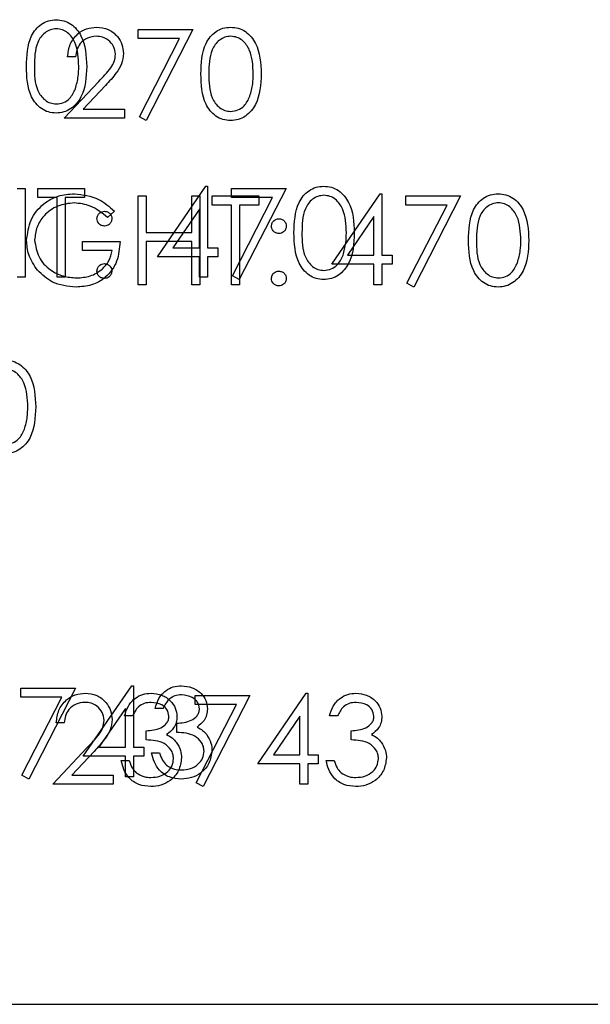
# Model space of a CAD drawing. Header units: inches. Extents: x 1802 to 2468, y -208 to -72.
# Tile 31 of 256: x 1821.142 to 1821.913, y -156.524 to -155.193. Entities that reach past the tile are written whole.
import ezdxf

# ---------------------------------------------------------------- set-up
doc = ezdxf.new("R2010")
doc.units = ezdxf.units.IN
doc.header["$LTSCALE"] = 0.5
doc.header["$MEASUREMENT"] = 0
doc.layers.add('DSS-M-S', color=53, linetype='Continuous')
doc.layers.add('DST-M-S', color=53, linetype='Continuous')

msp = doc.modelspace()

# ---------------------------------------------------------------- linework, layer by layer
at = {"layer": 'DSS-M-S', "linetype": 'Continuous', "lineweight": 25}
for p, q in [((1821.13919, -155.42146), (1821.14996, -155.42146)), ((1821.14996, -155.42146), (1821.14996, -155.54146)), ((1821.16688, -155.42146), (1821.22996, -155.42146)), ((1821.16688, -155.43377), (1821.16688, -155.42146)), ((1821.22996, -155.42146), (1821.22996, -155.43377)), ((1821.32842, -155.51377), (1821.39392, -155.41838)), ((1821.39392, -155.41838), (1821.39611, -155.41838)), ((1821.39611, -155.41838), (1821.39611, -155.50146)), ((1821.42842, -155.42146), (1821.50226, -155.42146)), ((1821.42842, -155.43377), (1821.42842, -155.42146)), ((1821.50226, -155.42146), (1821.43919, -155.54454)), ((1821.19303, -155.43377), (1821.16688, -155.43377)), ((1821.19303, -155.54146), (1821.19303, -155.43377)), ((1821.2038, -155.43377), (1821.2038, -155.54146)), ((1821.22996, -155.43377), (1821.2038, -155.43377)), ((1821.48404, -155.43377), (1821.42842, -155.43377)), ((1821.42988, -155.53942), (1821.48404, -155.43377)), ((1821.38534, -155.44934), (1821.34957, -155.50146)), ((1821.38534, -155.50146), (1821.38534, -155.44934)), ((1821.34957, -155.50146), (1821.38534, -155.50146)), ((1821.39611, -155.50146), (1821.40996, -155.50146)), ((1821.40996, -155.50146), (1821.40996, -155.51377)), ((1821.38534, -155.51377), (1821.32842, -155.51377)), ((1821.38534, -155.54146), (1821.38534, -155.51377)), ((1821.39611, -155.51377), (1821.39611, -155.54146)), ((1821.40996, -155.51377), (1821.39611, -155.51377)), ((1821.14996, -155.54146), (1821.13919, -155.54146)), ((1821.2038, -155.54146), (1821.19303, -155.54146)), ((1821.39611, -155.54146), (1821.38534, -155.54146)), ((1821.43919, -155.54454), (1821.42988, -155.53942)), ((1821.1438, -156.10877), (1821.1438, -156.09646)), ((1821.1438, -156.09646), (1821.21765, -156.09646)), ((1821.21765, -156.09646), (1821.15457, -156.21954)), ((1821.22842, -156.18877), (1821.29392, -156.09338)), ((1821.29392, -156.09338), (1821.29611, -156.09338)), ((1821.29611, -156.09338), (1821.29611, -156.17646)), ((1821.19943, -156.10877), (1821.1438, -156.10877)), ((1821.14527, -156.21442), (1821.19943, -156.10877)), ((1821.28534, -156.12434), (1821.24957, -156.17646)), ((1821.28534, -156.17646), (1821.28534, -156.12434)), ((1821.33611, -156.12415), (1821.32534, -156.12415)), ((1821.35457, -156.15646), (1821.35457, -156.14415)), ((1821.24957, -156.17646), (1821.28534, -156.17646)), ((1821.29611, -156.17646), (1821.30996, -156.17646)), ((1821.30996, -156.17646), (1821.30996, -156.18877)), ((1821.32073, -156.18415), (1821.3315, -156.18415)), ((1821.28534, -156.18877), (1821.22842, -156.18877)), ((1821.28534, -156.21646), (1821.28534, -156.18877)), ((1821.29611, -156.18877), (1821.29611, -156.21646)), ((1821.30996, -156.18877), (1821.29611, -156.18877)), ((1821.15457, -156.21954), (1821.14527, -156.21442)), ((1821.29611, -156.21646), (1821.28534, -156.21646)), ((1810.10987, -156.52387), (1827.60987, -156.52387))]:
    msp.add_line(p, q, dxfattribs=at)
for points, knots in [([(1821.1515, -155.25651), (1821.15196, -155.24218), (1821.15254, -155.22425), (1821.16372, -155.20622), (1821.17151, -155.19906), (1821.18109, -155.19424), (1821.18811, -155.19367), (1821.19162, -155.19338)], [0, 0, 0, 0, 0.498702, 0.6241765, 0.7494675, 0.8747453, 1, 1, 1, 1]), ([(1821.19162, -155.19338), (1821.19515, -155.19367), (1821.20221, -155.19423), (1821.21509, -155.20049), (1821.23131, -155.22051), (1821.23234, -155.24211), (1821.23303, -155.25651)], [0, 0, 0, 0, 0.1256001, 0.2511969, 0.5005813, 1, 1, 1, 1]), ([(1821.19198, -155.20569), (1821.18923, -155.20597), (1821.18372, -155.20652), (1821.17642, -155.21073), (1821.1706, -155.21664), (1821.16266, -155.23125), (1821.16244, -155.24526), (1821.16226, -155.25646)], [0, 0, 0, 0, 0.1251388, 0.2504182, 0.3755189, 0.5008471, 1, 1, 1, 1]), ([(1821.22226, -155.25646), (1821.22182, -155.24532), (1821.22115, -155.22863), (1821.20992, -155.21213), (1821.20022, -155.20656), (1821.19472, -155.20598), (1821.19198, -155.20569)], [0, 0, 0, 0, 0.5000715, 0.7490206, 0.8745985, 1, 1, 1, 1]), ([(1821.19162, -155.31954), (1821.18811, -155.31925), (1821.18111, -155.31868), (1821.16837, -155.3124), (1821.1526, -155.29224), (1821.15194, -155.27081), (1821.1515, -155.25651)], [0, 0, 0, 0, 0.1255507, 0.25109, 0.5002501, 1, 1, 1, 1]), ([(1821.16226, -155.25646), (1821.16235, -155.26768), (1821.16248, -155.28447), (1821.17401, -155.30085), (1821.18374, -155.30634), (1821.18923, -155.30693), (1821.19198, -155.30723)], [0, 0, 0, 0, 0.5002912, 0.749086, 0.8746062, 1, 1, 1, 1]), ([(1821.23303, -155.25651), (1821.23236, -155.27091), (1821.23136, -155.2925), (1821.21504, -155.3124), (1821.2022, -155.31868), (1821.19514, -155.31925), (1821.19162, -155.31954)], [0, 0, 0, 0, 0.4994065, 0.7487427, 0.8743724, 1, 1, 1, 1]), ([(1821.21772, -155.28663), (1821.21925, -155.2811), (1821.22198, -155.27121), (1821.22218, -155.26097), (1821.22226, -155.25646)], [0, 0, 0, 0, 0.5595988, 1, 1, 1, 1]), ([(1821.19198, -155.30723), (1821.19525, -155.30682), (1821.20181, -155.30599), (1821.21194, -155.29915), (1821.21553, -155.29137), (1821.21772, -155.28663)], [0, 0, 0, 0, 0.2802572, 0.56078111, 1, 1, 1, 1]), ([(1821.51303, -155.48151), (1821.5135, -155.46718), (1821.51408, -155.44925), (1821.52526, -155.43122), (1821.53305, -155.42406), (1821.54263, -155.41924), (1821.54965, -155.41867), (1821.55315, -155.41838)], [0, 0, 0, 0, 0.498702, 0.6241765, 0.7494675, 0.8747453, 1, 1, 1, 1]), ([(1821.55315, -155.41838), (1821.55669, -155.41867), (1821.56375, -155.41923), (1821.57663, -155.42549), (1821.59284, -155.44551), (1821.59388, -155.46711), (1821.59457, -155.48151)], [0, 0, 0, 0, 0.1256001, 0.2511969, 0.5005813, 1, 1, 1, 1]), ([(1821.55351, -155.43069), (1821.55076, -155.43097), (1821.54526, -155.43152), (1821.53796, -155.43573), (1821.53214, -155.44164), (1821.5242, -155.45625), (1821.52398, -155.47026), (1821.5238, -155.48146)], [0, 0, 0, 0, 0.1251388, 0.2504182, 0.3755189, 0.5008471, 1, 1, 1, 1]), ([(1821.5838, -155.48146), (1821.58336, -155.47032), (1821.58269, -155.45363), (1821.57146, -155.43713), (1821.56175, -155.43156), (1821.55626, -155.43098), (1821.55351, -155.43069)], [0, 0, 0, 0, 0.5000715, 0.7490206, 0.8745985, 1, 1, 1, 1]), ([(1821.24688, -155.46223), (1821.24706, -155.46076), (1821.24743, -155.45782), (1821.25014, -155.45456), (1821.25341, -155.45255), (1821.25572, -155.45234), (1821.25688, -155.45223)], [0, 0, 0, 0, 0.27958521, 0.55945442, 0.7796968, 1, 1, 1, 1]), ([(1821.25688, -155.45223), (1821.25836, -155.4524), (1821.26132, -155.45273), (1821.26455, -155.45549), (1821.2666, -155.45874), (1821.26679, -155.46107), (1821.26688, -155.46223)], [0, 0, 0, 0, 0.2796016, 0.559212, 0.7794752, 1, 1, 1, 1]), ([(1821.25688, -155.47223), (1821.2554, -155.47206), (1821.25245, -155.47171), (1821.2492, -155.46898), (1821.24719, -155.46571), (1821.24698, -155.46339), (1821.24688, -155.46223)], [0, 0, 0, 0, 0.2796468, 0.5592988, 0.7796148, 1, 1, 1, 1]), ([(1821.26688, -155.46223), (1821.26671, -155.46371), (1821.26638, -155.46667), (1821.26363, -155.46991), (1821.26036, -155.47194), (1821.25804, -155.47213), (1821.25688, -155.47223)], [0, 0, 0, 0, 0.2795175, 0.5593264, 0.7795441, 1, 1, 1, 1]), ([(1821.55315, -155.54454), (1821.54965, -155.54425), (1821.54265, -155.54368), (1821.5299, -155.5374), (1821.51414, -155.51724), (1821.51348, -155.49581), (1821.51303, -155.48151)], [0, 0, 0, 0, 0.1255507, 0.25109, 0.5002501, 1, 1, 1, 1]), ([(1821.5238, -155.48146), (1821.52389, -155.49268), (1821.52402, -155.50947), (1821.53555, -155.52585), (1821.54528, -155.53134), (1821.55077, -155.53193), (1821.55351, -155.53223)], [0, 0, 0, 0, 0.5002912, 0.749086, 0.8746062, 1, 1, 1, 1]), ([(1821.59457, -155.48151), (1821.5939, -155.49591), (1821.5929, -155.5175), (1821.57658, -155.5374), (1821.56374, -155.54368), (1821.55668, -155.54425), (1821.55315, -155.54454)], [0, 0, 0, 0, 0.4994065, 0.7487427, 0.8743724, 1, 1, 1, 1]), ([(1821.57926, -155.51163), (1821.58079, -155.5061), (1821.58352, -155.49621), (1821.58372, -155.48597), (1821.5838, -155.48146)], [0, 0, 0, 0, 0.5595988, 1, 1, 1, 1]), ([(1821.55351, -155.53223), (1821.55679, -155.53182), (1821.56335, -155.53099), (1821.57348, -155.52415), (1821.57707, -155.51637), (1821.57926, -155.51163)], [0, 0, 0, 0, 0.2802572, 0.5607811, 1, 1, 1, 1]), ([(1821.24688, -155.533), (1821.24706, -155.53152), (1821.24741, -155.52857), (1821.25012, -155.52531), (1821.2534, -155.5233), (1821.25572, -155.5231), (1821.25688, -155.523)], [0, 0, 0, 0, 0.2795762, 0.5592837, 0.7795524, 1, 1, 1, 1]), ([(1821.25688, -155.543), (1821.25541, -155.54282), (1821.25247, -155.54245), (1821.24921, -155.53974), (1821.2472, -155.53647), (1821.24699, -155.53416), (1821.24688, -155.533)], [0, 0, 0, 0, 0.2795812, 0.5591432, 0.7795754, 1, 1, 1, 1]), ([(1821.25688, -155.523), (1821.25836, -155.52317), (1821.26132, -155.5235), (1821.26455, -155.52625), (1821.2666, -155.52951), (1821.26679, -155.53184), (1821.26688, -155.533)], [0, 0, 0, 0, 0.2796016, 0.559212, 0.7794752, 1, 1, 1, 1]), ([(1821.26688, -155.533), (1821.26671, -155.53447), (1821.26636, -155.53742), (1821.26362, -155.54067), (1821.26035, -155.54269), (1821.25804, -155.54289), (1821.25688, -155.543)], [0, 0, 0, 0, 0.2794691, 0.5593578, 0.7796739, 1, 1, 1, 1]), ([(1821.32534, -156.12415), (1821.32672, -156.11954), (1821.32949, -156.11032), (1821.33866, -156.10012), (1821.34975, -156.09426), (1821.35729, -156.09368), (1821.36106, -156.09338)], [0, 0, 0, 0, 0.2802877, 0.5596797, 0.7797465, 1, 1, 1, 1]), ([(1821.36121, -156.10569), (1821.35809, -156.10594), (1821.35186, -156.10643), (1821.34194, -156.11244), (1821.33832, -156.11971), (1821.33611, -156.12415)], [0, 0, 0, 0, 0.280636, 0.5603644, 1, 1, 1, 1]), ([(1821.36106, -156.09338), (1821.36592, -156.09391), (1821.37563, -156.09495), (1821.38726, -156.10266), (1821.39464, -156.11312), (1821.39562, -156.12075), (1821.39611, -156.12456)], [0, 0, 0, 0, 0.280085, 0.5598683, 0.7800992, 1, 1, 1, 1]), ([(1821.38534, -156.12451), (1821.38473, -156.12137), (1821.38351, -156.11506), (1821.37433, -156.10729), (1821.36618, -156.1063), (1821.36121, -156.10569)], [0, 0, 0, 0, 0.278859, 0.5600742, 1, 1, 1, 1]), ([(1821.35457, -156.14415), (1821.36135, -156.14353), (1821.37152, -156.14259), (1821.38146, -156.13554), (1821.38486, -156.12957), (1821.38518, -156.1262), (1821.38534, -156.12451)], [0, 0, 0, 0, 0.4994185, 0.749016, 0.8745437, 1, 1, 1, 1]), ([(1821.39611, -156.12456), (1821.39592, -156.12733), (1821.39553, -156.13288), (1821.3912, -156.14209), (1821.38555, -156.14653), (1821.3821, -156.14925)], [0, 0, 0, 0, 0.2805082, 0.5607923, 1, 1, 1, 1]), ([(1821.3915, -156.18184), (1821.39132, -156.17975), (1821.39097, -156.17557), (1821.38723, -156.168), (1821.37607, -156.15766), (1821.36317, -156.15694), (1821.35457, -156.15646)], [0, 0, 0, 0, 0.12558702, 0.25119068, 0.50060497, 1, 1, 1, 1]), ([(1821.3821, -156.14925), (1821.38489, -156.15071), (1821.38988, -156.15331), (1821.39351, -156.1576), (1821.3951, -156.15949)], [0, 0, 0, 0, 0.5597945, 1, 1, 1, 1]), ([(1821.3951, -156.15949), (1821.3974, -156.16316), (1821.40152, -156.16973), (1821.40204, -156.17742), (1821.40226, -156.18081)], [0, 0, 0, 0, 0.5594191, 1, 1, 1, 1]), ([(1821.36075, -156.21954), (1821.35524, -156.21906), (1821.34425, -156.21809), (1821.33126, -156.20888), (1821.32371, -156.19676), (1821.32172, -156.18836), (1821.32073, -156.18415)], [0, 0, 0, 0, 0.2798859, 0.5589785, 0.7792629, 1, 1, 1, 1]), ([(1821.3315, -156.18415), (1821.33259, -156.18764), (1821.33455, -156.19386), (1821.33896, -156.19864), (1821.34089, -156.20074)], [0, 0, 0, 0, 0.5606944, 1, 1, 1, 1]), ([(1821.40226, -156.18081), (1821.4014, -156.1867), (1821.39968, -156.19848), (1821.38842, -156.21143), (1821.37469, -156.21846), (1821.3654, -156.21918), (1821.36075, -156.21954)], [0, 0, 0, 0, 0.279304, 0.5588383, 0.779277, 1, 1, 1, 1]), ([(1821.36094, -156.20723), (1821.3651, -156.20695), (1821.37341, -156.2064), (1821.38347, -156.20017), (1821.39029, -156.19162), (1821.39109, -156.1851), (1821.3915, -156.18184)], [0, 0, 0, 0, 0.28059907, 0.56015095, 0.78030258, 1, 1, 1, 1]), ([(1821.34089, -156.20074), (1821.34434, -156.2029), (1821.35051, -156.20676), (1821.35775, -156.20708), (1821.36094, -156.20723)], [0, 0, 0, 0, 0.558748, 1, 1, 1, 1])]:
    msp.add_open_spline(points, degree=3, knots=knots, dxfattribs=at)
at = {"layer": 'DST-M-S', "linetype": 'Continuous', "lineweight": 25}
for p, q in [((1821.30262, -155.20659), (1821.37647, -155.20659)), ((1821.30262, -155.2189), (1821.30262, -155.20659)), ((1821.37647, -155.20659), (1821.31339, -155.32967)), ((1821.35825, -155.2189), (1821.30262, -155.2189)), ((1821.30409, -155.32455), (1821.35825, -155.2189)), ((1821.21801, -155.24351), (1821.20724, -155.24351)), ((1821.20262, -155.32659), (1821.24916, -155.27693)), ((1821.25834, -155.28224), (1821.22832, -155.31428)), ((1821.22832, -155.31428), (1821.28416, -155.31428)), ((1821.28416, -155.31428), (1821.28416, -155.32659)), ((1821.28416, -155.32659), (1821.20262, -155.32659)), ((1821.31339, -155.32967), (1821.30409, -155.32455)), ((1821.30262, -155.43159), (1821.31339, -155.43159)), ((1821.30262, -155.55159), (1821.30262, -155.43159)), ((1821.31339, -155.43159), (1821.31339, -155.48082)), ((1821.37493, -155.43159), (1821.3857, -155.43159)), ((1821.37493, -155.48082), (1821.37493, -155.43159)), ((1821.3857, -155.43159), (1821.3857, -155.55159)), ((1821.40262, -155.43159), (1821.4657, -155.43159)), ((1821.40262, -155.4439), (1821.40262, -155.43159)), ((1821.4657, -155.43159), (1821.4657, -155.4439)), ((1821.56416, -155.5239), (1821.62966, -155.42851)), ((1821.62966, -155.42851), (1821.63185, -155.42851)), ((1821.63185, -155.42851), (1821.63185, -155.51159)), ((1821.66416, -155.43159), (1821.73801, -155.43159)), ((1821.66416, -155.4439), (1821.66416, -155.43159)), ((1821.73801, -155.43159), (1821.67493, -155.55467)), ((1821.27031, -155.45207), (1821.26108, -155.46082)), ((1821.42877, -155.4439), (1821.40262, -155.4439)), ((1821.42877, -155.55159), (1821.42877, -155.4439)), ((1821.43954, -155.4439), (1821.43954, -155.55159)), ((1821.4657, -155.4439), (1821.43954, -155.4439)), ((1821.71978, -155.4439), (1821.66416, -155.4439)), ((1821.66563, -155.54955), (1821.71978, -155.4439)), ((1821.62108, -155.45948), (1821.58531, -155.51159)), ((1821.62108, -155.51159), (1821.62108, -155.45948)), ((1821.22724, -155.49313), (1821.27801, -155.49313)), ((1821.22724, -155.50544), (1821.22724, -155.49313)), ((1821.31339, -155.48082), (1821.37493, -155.48082)), ((1821.31339, -155.49313), (1821.31339, -155.55159)), ((1821.37493, -155.49313), (1821.31339, -155.49313)), ((1821.37493, -155.55159), (1821.37493, -155.49313)), ((1821.26724, -155.50544), (1821.22724, -155.50544)), ((1821.58531, -155.51159), (1821.62108, -155.51159)), ((1821.63185, -155.51159), (1821.6457, -155.51159)), ((1821.6457, -155.51159), (1821.6457, -155.5239)), ((1821.62108, -155.5239), (1821.56416, -155.5239)), ((1821.62108, -155.55159), (1821.62108, -155.5239)), ((1821.63185, -155.5239), (1821.63185, -155.55159)), ((1821.6457, -155.5239), (1821.63185, -155.5239)), ((1821.31339, -155.55159), (1821.30262, -155.55159)), ((1821.3857, -155.55159), (1821.37493, -155.55159)), ((1821.43954, -155.55159), (1821.42877, -155.55159)), ((1821.63185, -155.55159), (1821.62108, -155.55159)), ((1821.67493, -155.55467), (1821.66563, -155.54955)), ((1821.46416, -156.1989), (1821.52966, -156.10351)), ((1821.52966, -156.10351), (1821.53185, -156.10351)), ((1821.53185, -156.10351), (1821.53185, -156.18659)), ((1821.37954, -156.10659), (1821.45339, -156.10659)), ((1821.37954, -156.1189), (1821.37954, -156.10659)), ((1821.43517, -156.1189), (1821.37954, -156.1189)), ((1821.38101, -156.22455), (1821.43517, -156.1189)), ((1821.45339, -156.10659), (1821.39031, -156.22967)), ((1821.20262, -156.14351), (1821.19185, -156.14351)), ((1821.29493, -156.13428), (1821.28416, -156.13428)), ((1821.52108, -156.13448), (1821.48531, -156.18659)), ((1821.52108, -156.18659), (1821.52108, -156.13448)), ((1821.57185, -156.13428), (1821.56108, -156.13428)), ((1821.31339, -156.16659), (1821.31339, -156.15428)), ((1821.59031, -156.16659), (1821.59031, -156.15428)), ((1821.18724, -156.22659), (1821.23377, -156.17693)), ((1821.24296, -156.18224), (1821.21293, -156.21428)), ((1821.27954, -156.19428), (1821.29031, -156.19428)), ((1821.52108, -156.1989), (1821.46416, -156.1989)), ((1821.48531, -156.18659), (1821.52108, -156.18659)), ((1821.52108, -156.22659), (1821.52108, -156.1989)), ((1821.53185, -156.18659), (1821.5457, -156.18659)), ((1821.53185, -156.1989), (1821.53185, -156.22659)), ((1821.5457, -156.1989), (1821.53185, -156.1989)), ((1821.5457, -156.18659), (1821.5457, -156.1989)), ((1821.55647, -156.19428), (1821.56724, -156.19428)), ((1821.21293, -156.21428), (1821.26877, -156.21428)), ((1821.26877, -156.21428), (1821.26877, -156.22659)), ((1821.39031, -156.22967), (1821.38101, -156.22455)), ((1821.26877, -156.22659), (1821.18724, -156.22659)), ((1821.53185, -156.22659), (1821.52108, -156.22659)), ((1819.62987, -156.52387), (1827.60987, -156.52387))]:
    msp.add_line(p, q, dxfattribs=at)
for points, knots in [([(1821.20724, -155.24351), (1821.20794, -155.23768), (1821.20933, -155.22603), (1821.21957, -155.2127), (1821.2326, -155.20469), (1821.24178, -155.20391), (1821.24637, -155.20351)], [0, 0, 0, 0, 0.2800291, 0.5595146, 0.7796675, 1, 1, 1, 1]), ([(1821.24637, -155.20351), (1821.25172, -155.20401), (1821.26241, -155.20501), (1821.27429, -155.21478), (1821.28149, -155.22664), (1821.28224, -155.235), (1821.28262, -155.23919)], [0, 0, 0, 0, 0.2798903, 0.5592237, 0.7795824, 1, 1, 1, 1]), ([(1821.38724, -155.26664), (1821.3877, -155.25231), (1821.38828, -155.23438), (1821.39946, -155.21635), (1821.40725, -155.20919), (1821.41683, -155.20437), (1821.42385, -155.2038), (1821.42736, -155.20351)], [0, 0, 0, 0, 0.498702, 0.6241765, 0.7494675, 0.8747453, 1, 1, 1, 1]), ([(1821.42736, -155.20351), (1821.43089, -155.2038), (1821.43795, -155.20436), (1821.45083, -155.21063), (1821.46705, -155.23065), (1821.46808, -155.25224), (1821.46877, -155.26664)], [0, 0, 0, 0, 0.1256001, 0.2511969, 0.5005813, 1, 1, 1, 1]), ([(1821.24582, -155.21582), (1821.24172, -155.21624), (1821.23353, -155.21708), (1821.22427, -155.22456), (1821.21928, -155.23395), (1821.21843, -155.24032), (1821.21801, -155.24351)], [0, 0, 0, 0, 0.2796987, 0.5588466, 0.7791762, 1, 1, 1, 1]), ([(1821.27185, -155.24015), (1821.27135, -155.23644), (1821.27034, -155.22901), (1821.26301, -155.22116), (1821.25458, -155.21649), (1821.24874, -155.21604), (1821.24582, -155.21582)], [0, 0, 0, 0, 0.2791258, 0.5589784, 0.77935, 1, 1, 1, 1]), ([(1821.42772, -155.21582), (1821.42497, -155.2161), (1821.41946, -155.21665), (1821.41217, -155.22087), (1821.40634, -155.22677), (1821.3984, -155.24138), (1821.39818, -155.25539), (1821.39801, -155.26659)], [0, 0, 0, 0, 0.1251388, 0.2504182, 0.3755189, 0.5008471, 1, 1, 1, 1]), ([(1821.45801, -155.26659), (1821.45756, -155.25545), (1821.4569, -155.23876), (1821.44566, -155.22226), (1821.43596, -155.21669), (1821.43046, -155.21611), (1821.42772, -155.21582)], [0, 0, 0, 0, 0.5000715, 0.7490206, 0.8745985, 1, 1, 1, 1]), ([(1821.24916, -155.27693), (1821.25492, -155.271), (1821.26293, -155.26275), (1821.27088, -155.24995), (1821.27153, -155.24341), (1821.27185, -155.24015)], [0, 0, 0, 0, 0.56071723, 0.78053212, 1, 1, 1, 1]), ([(1821.28262, -155.23919), (1821.28213, -155.24395), (1821.28116, -155.25348), (1821.27156, -155.26787), (1821.26336, -155.27678), (1821.25834, -155.28224)], [0, 0, 0, 0, 0.2792879, 0.5591538, 1, 1, 1, 1]), ([(1821.42736, -155.32967), (1821.42385, -155.32938), (1821.41685, -155.32881), (1821.40411, -155.32253), (1821.38835, -155.30237), (1821.38768, -155.28094), (1821.38724, -155.26664)], [0, 0, 0, 0, 0.1255507, 0.25109, 0.5002501, 1, 1, 1, 1]), ([(1821.39801, -155.26659), (1821.39809, -155.27781), (1821.39823, -155.29461), (1821.40975, -155.31099), (1821.41948, -155.31647), (1821.42497, -155.31707), (1821.42772, -155.31736)], [0, 0, 0, 0, 0.5002912, 0.749086, 0.8746062, 1, 1, 1, 1]), ([(1821.46877, -155.26664), (1821.4681, -155.28104), (1821.4671, -155.30263), (1821.45079, -155.32253), (1821.43794, -155.32881), (1821.43089, -155.32938), (1821.42736, -155.32967)], [0, 0, 0, 0, 0.4994065, 0.7487427, 0.8743724, 1, 1, 1, 1]), ([(1821.45346, -155.29676), (1821.45499, -155.29123), (1821.45772, -155.28134), (1821.45792, -155.2711), (1821.45801, -155.26659)], [0, 0, 0, 0, 0.5595988, 1, 1, 1, 1]), ([(1821.42772, -155.31736), (1821.43099, -155.31695), (1821.43755, -155.31613), (1821.44768, -155.30928), (1821.45127, -155.3015), (1821.45346, -155.29676)], [0, 0, 0, 0, 0.2802572, 0.5607811, 1, 1, 1, 1]), ([(1821.15185, -155.49154), (1821.15303, -155.48214), (1821.1554, -155.46333), (1821.17267, -155.44223), (1821.19419, -155.4303), (1821.20899, -155.42911), (1821.2164, -155.42851)], [0, 0, 0, 0, 0.2795897, 0.5590718, 0.7794111, 1, 1, 1, 1]), ([(1821.2164, -155.42851), (1821.22782, -155.42994), (1821.24826, -155.43248), (1821.26356, -155.44607), (1821.27031, -155.45207)], [0, 0, 0, 0, 0.558579, 1, 1, 1, 1]), ([(1821.74877, -155.49164), (1821.74924, -155.47731), (1821.74982, -155.45938), (1821.761, -155.44135), (1821.76879, -155.43419), (1821.77837, -155.42937), (1821.78539, -155.4288), (1821.7889, -155.42851)], [0, 0, 0, 0, 0.498702, 0.6241765, 0.7494675, 0.8747453, 1, 1, 1, 1]), ([(1821.7889, -155.42851), (1821.79243, -155.4288), (1821.79949, -155.42936), (1821.81237, -155.43563), (1821.82859, -155.45565), (1821.82962, -155.47724), (1821.83031, -155.49164)], [0, 0, 0, 0, 0.1256001, 0.2511969, 0.5005813, 1, 1, 1, 1]), ([(1821.21603, -155.44082), (1821.20844, -155.44175), (1821.19327, -155.44359), (1821.17554, -155.45641), (1821.16464, -155.47315), (1821.1633, -155.48509), (1821.16262, -155.49106)], [0, 0, 0, 0, 0.2798474, 0.5595549, 0.7798473, 1, 1, 1, 1]), ([(1821.26108, -155.46082), (1821.25366, -155.45472), (1821.24041, -155.44382), (1821.22348, -155.44174), (1821.21603, -155.44082)], [0, 0, 0, 0, 0.5598397, 1, 1, 1, 1]), ([(1821.78926, -155.44082), (1821.7865, -155.4411), (1821.781, -155.44165), (1821.7737, -155.44587), (1821.76788, -155.45177), (1821.75994, -155.46638), (1821.75972, -155.48039), (1821.75954, -155.49159)], [0, 0, 0, 0, 0.1251388, 0.2504182, 0.3755189, 0.5008471, 1, 1, 1, 1]), ([(1821.81954, -155.49159), (1821.8191, -155.48045), (1821.81843, -155.46376), (1821.8072, -155.44726), (1821.7975, -155.44169), (1821.792, -155.44111), (1821.78926, -155.44082)], [0, 0, 0, 0, 0.5000715, 0.7490206, 0.8745985, 1, 1, 1, 1]), ([(1821.48262, -155.47236), (1821.4828, -155.47089), (1821.48317, -155.46795), (1821.48588, -155.46469), (1821.48915, -155.46268), (1821.49147, -155.46247), (1821.49262, -155.46236)], [0, 0, 0, 0, 0.2795852, 0.5594544, 0.7796968, 1, 1, 1, 1]), ([(1821.49262, -155.46236), (1821.4941, -155.46253), (1821.49706, -155.46286), (1821.50029, -155.46562), (1821.50235, -155.46887), (1821.50253, -155.4712), (1821.50262, -155.47236)], [0, 0, 0, 0, 0.2796016, 0.559212, 0.7794752, 1, 1, 1, 1]), ([(1821.49262, -155.48236), (1821.49114, -155.48219), (1821.48819, -155.48184), (1821.48494, -155.47912), (1821.48293, -155.47584), (1821.48272, -155.47352), (1821.48262, -155.47236)], [0, 0, 0, 0, 0.2796468, 0.5592988, 0.77961483, 1, 1, 1, 1]), ([(1821.50262, -155.47236), (1821.50246, -155.47384), (1821.50212, -155.4768), (1821.49937, -155.48004), (1821.4961, -155.48207), (1821.49378, -155.48226), (1821.49262, -155.48236)], [0, 0, 0, 0, 0.27951748, 0.55932643, 0.77954412, 1, 1, 1, 1]), ([(1821.16656, -155.53198), (1821.16183, -155.52511), (1821.15336, -155.51285), (1821.15231, -155.49806), (1821.15185, -155.49154)], [0, 0, 0, 0, 0.55931652, 1, 1, 1, 1]), ([(1821.16262, -155.49106), (1821.16385, -155.499), (1821.16631, -155.51487), (1821.18223, -155.53164), (1821.20073, -155.54087), (1821.21324, -155.54187), (1821.2195, -155.54236)], [0, 0, 0, 0, 0.2790614, 0.5585842, 0.7792365, 1, 1, 1, 1]), ([(1821.27801, -155.49313), (1821.27727, -155.50219), (1821.27579, -155.52027), (1821.26061, -155.54167), (1821.23987, -155.55321), (1821.22567, -155.55418), (1821.21856, -155.55467)], [0, 0, 0, 0, 0.2803512, 0.5593674, 0.7793709, 1, 1, 1, 1]), ([(1821.7889, -155.55467), (1821.78539, -155.55438), (1821.77839, -155.55381), (1821.76565, -155.54753), (1821.74988, -155.52737), (1821.74922, -155.50594), (1821.74877, -155.49164)], [0, 0, 0, 0, 0.1255507, 0.25109, 0.5002501, 1, 1, 1, 1]), ([(1821.75954, -155.49159), (1821.75963, -155.50281), (1821.75976, -155.51961), (1821.77129, -155.53599), (1821.78102, -155.54147), (1821.78651, -155.54207), (1821.78926, -155.54236)], [0, 0, 0, 0, 0.50029125, 0.74908604, 0.87460621, 1, 1, 1, 1]), ([(1821.83031, -155.49164), (1821.82964, -155.50604), (1821.82864, -155.52763), (1821.81232, -155.54753), (1821.79948, -155.55381), (1821.79242, -155.55438), (1821.7889, -155.55467)], [0, 0, 0, 0, 0.4994065, 0.7487427, 0.8743724, 1, 1, 1, 1]), ([(1821.815, -155.52176), (1821.81653, -155.51623), (1821.81926, -155.50634), (1821.81946, -155.4961), (1821.81954, -155.49159)], [0, 0, 0, 0, 0.5595988, 1, 1, 1, 1]), ([(1821.2195, -155.54236), (1821.22569, -155.54189), (1821.23806, -155.54094), (1821.25326, -155.53201), (1821.2638, -155.51968), (1821.26609, -155.51019), (1821.26724, -155.50544)], [0, 0, 0, 0, 0.28025367, 0.55991236, 0.77994084, 1, 1, 1, 1]), ([(1821.21856, -155.55467), (1821.20735, -155.55365), (1821.18732, -155.55182), (1821.17291, -155.53804), (1821.16656, -155.53198)], [0, 0, 0, 0, 0.55961735, 1, 1, 1, 1]), ([(1821.48262, -155.54313), (1821.4828, -155.54166), (1821.48315, -155.53871), (1821.48586, -155.53544), (1821.48914, -155.53343), (1821.49146, -155.53323), (1821.49262, -155.53313)], [0, 0, 0, 0, 0.2795762, 0.5592837, 0.7795524, 1, 1, 1, 1]), ([(1821.49262, -155.53313), (1821.4941, -155.5333), (1821.49706, -155.53363), (1821.50029, -155.53639), (1821.50235, -155.53964), (1821.50253, -155.54197), (1821.50262, -155.54313)], [0, 0, 0, 0, 0.2796016, 0.559212, 0.7794752, 1, 1, 1, 1]), ([(1821.78926, -155.54236), (1821.79253, -155.54195), (1821.79909, -155.54113), (1821.80922, -155.53428), (1821.81281, -155.5265), (1821.815, -155.52176)], [0, 0, 0, 0, 0.2802572, 0.5607811, 1, 1, 1, 1]), ([(1821.49262, -155.55313), (1821.49115, -155.55295), (1821.48821, -155.55258), (1821.48495, -155.54987), (1821.48294, -155.5466), (1821.48273, -155.54429), (1821.48262, -155.54313)], [0, 0, 0, 0, 0.27958116, 0.55914317, 0.77957542, 1, 1, 1, 1]), ([(1821.50262, -155.54313), (1821.50245, -155.5446), (1821.5021, -155.54755), (1821.49937, -155.5508), (1821.49609, -155.55282), (1821.49378, -155.55303), (1821.49262, -155.55313)], [0, 0, 0, 0, 0.2794691, 0.5593578, 0.7796739, 1, 1, 1, 1]), ([(1821.12274, -155.65351), (1821.12627, -155.6538), (1821.13334, -155.65436), (1821.14621, -155.66063), (1821.16243, -155.68065), (1821.16347, -155.70224), (1821.16416, -155.71664)], [0, 0, 0, 0, 0.1256001, 0.2511969, 0.5005813, 1, 1, 1, 1]), ([(1821.15339, -155.71659), (1821.15295, -155.70545), (1821.15228, -155.68876), (1821.14105, -155.67226), (1821.13134, -155.66669), (1821.12585, -155.66611), (1821.1231, -155.66582)], [0, 0, 0, 0, 0.5000715, 0.7490206, 0.8745985, 1, 1, 1, 1]), ([(1821.16416, -155.71664), (1821.16349, -155.73104), (1821.16248, -155.75263), (1821.14617, -155.77253), (1821.13333, -155.77881), (1821.12627, -155.77938), (1821.12274, -155.77967)], [0, 0, 0, 0, 0.4994065, 0.7487427, 0.8743724, 1, 1, 1, 1]), ([(1821.14885, -155.74676), (1821.15038, -155.74123), (1821.15311, -155.73134), (1821.1533, -155.7211), (1821.15339, -155.71659)], [0, 0, 0, 0, 0.5595988, 1, 1, 1, 1]), ([(1821.1231, -155.76736), (1821.12638, -155.76695), (1821.13294, -155.76613), (1821.14307, -155.75928), (1821.14666, -155.7515), (1821.14885, -155.74676)], [0, 0, 0, 0, 0.2802572, 0.56078111, 1, 1, 1, 1]), ([(1821.19185, -156.14351), (1821.19255, -156.13768), (1821.19395, -156.12603), (1821.20419, -156.1127), (1821.21721, -156.10469), (1821.22639, -156.10391), (1821.23099, -156.10351)], [0, 0, 0, 0, 0.28002908, 0.55951459, 0.77966753, 1, 1, 1, 1]), ([(1821.23099, -156.10351), (1821.23634, -156.10401), (1821.24703, -156.10501), (1821.25891, -156.11478), (1821.2661, -156.12664), (1821.26686, -156.135), (1821.26724, -156.13919)], [0, 0, 0, 0, 0.2798903, 0.5592237, 0.7795824, 1, 1, 1, 1]), ([(1821.28416, -156.13428), (1821.28554, -156.12967), (1821.2883, -156.12045), (1821.29747, -156.11025), (1821.30857, -156.1044), (1821.31611, -156.10381), (1821.31988, -156.10351)], [0, 0, 0, 0, 0.2802877, 0.5596797, 0.7797465, 1, 1, 1, 1]), ([(1821.31988, -156.10351), (1821.32474, -156.10404), (1821.33445, -156.10508), (1821.34607, -156.11279), (1821.35345, -156.12325), (1821.35444, -156.13088), (1821.35493, -156.13469)], [0, 0, 0, 0, 0.280085, 0.5598683, 0.7800992, 1, 1, 1, 1]), ([(1821.56108, -156.13428), (1821.56247, -156.12967), (1821.56523, -156.12045), (1821.5744, -156.11025), (1821.58549, -156.1044), (1821.59303, -156.10381), (1821.5968, -156.10351)], [0, 0, 0, 0, 0.2802877, 0.5596797, 0.7797465, 1, 1, 1, 1]), ([(1821.5968, -156.10351), (1821.60166, -156.10404), (1821.61137, -156.10508), (1821.623, -156.11279), (1821.63038, -156.12325), (1821.63136, -156.13088), (1821.63185, -156.13469)], [0, 0, 0, 0, 0.280085, 0.5598683, 0.7800992, 1, 1, 1, 1]), ([(1821.23043, -156.11582), (1821.22633, -156.11624), (1821.21814, -156.11708), (1821.20888, -156.12456), (1821.2039, -156.13395), (1821.20305, -156.14032), (1821.20262, -156.14351)], [0, 0, 0, 0, 0.27969874, 0.55884664, 0.77917619, 1, 1, 1, 1]), ([(1821.25647, -156.14015), (1821.25596, -156.13644), (1821.25495, -156.12901), (1821.24763, -156.12116), (1821.23919, -156.11649), (1821.23335, -156.11604), (1821.23043, -156.11582)], [0, 0, 0, 0, 0.2791258, 0.5589784, 0.77935, 1, 1, 1, 1]), ([(1821.32002, -156.11582), (1821.3169, -156.11607), (1821.31067, -156.11657), (1821.30075, -156.12257), (1821.29714, -156.12984), (1821.29493, -156.13428)], [0, 0, 0, 0, 0.28063596, 0.56036441, 1, 1, 1, 1]), ([(1821.34416, -156.13464), (1821.34355, -156.1315), (1821.34233, -156.12519), (1821.33314, -156.11742), (1821.325, -156.11643), (1821.32002, -156.11582)], [0, 0, 0, 0, 0.278859, 0.5600742, 1, 1, 1, 1]), ([(1821.59695, -156.11582), (1821.59383, -156.11607), (1821.5876, -156.11657), (1821.57768, -156.12257), (1821.57406, -156.12984), (1821.57185, -156.13428)], [0, 0, 0, 0, 0.280636, 0.5603644, 1, 1, 1, 1]), ([(1821.62108, -156.13464), (1821.62047, -156.1315), (1821.61925, -156.12519), (1821.61007, -156.11742), (1821.60192, -156.11643), (1821.59695, -156.11582)], [0, 0, 0, 0, 0.278859, 0.5600742, 1, 1, 1, 1]), ([(1821.23377, -156.17693), (1821.23953, -156.171), (1821.24755, -156.16275), (1821.2555, -156.14995), (1821.25614, -156.14341), (1821.25647, -156.14015)], [0, 0, 0, 0, 0.5607172, 0.7805321, 1, 1, 1, 1]), ([(1821.26724, -156.13919), (1821.26675, -156.14395), (1821.26577, -156.15348), (1821.25618, -156.16787), (1821.24797, -156.17678), (1821.24296, -156.18224)], [0, 0, 0, 0, 0.2792879, 0.5591538, 1, 1, 1, 1]), ([(1821.31339, -156.15428), (1821.32017, -156.15366), (1821.33034, -156.15272), (1821.34028, -156.14568), (1821.34368, -156.1397), (1821.344, -156.13633), (1821.34416, -156.13464)], [0, 0, 0, 0, 0.4994185, 0.749016, 0.8745437, 1, 1, 1, 1]), ([(1821.35493, -156.13469), (1821.35473, -156.13746), (1821.35434, -156.14301), (1821.35002, -156.15222), (1821.34437, -156.15666), (1821.34091, -156.15938)], [0, 0, 0, 0, 0.2805082, 0.5607923, 1, 1, 1, 1]), ([(1821.59031, -156.15428), (1821.59709, -156.15366), (1821.60726, -156.15272), (1821.6172, -156.14568), (1821.6206, -156.1397), (1821.62092, -156.13633), (1821.62108, -156.13464)], [0, 0, 0, 0, 0.4994185, 0.749016, 0.8745437, 1, 1, 1, 1]), ([(1821.63185, -156.13469), (1821.63166, -156.13746), (1821.63127, -156.14301), (1821.62694, -156.15222), (1821.62129, -156.15666), (1821.61784, -156.15938)], [0, 0, 0, 0, 0.2805082, 0.5607923, 1, 1, 1, 1]), ([(1821.35031, -156.19198), (1821.35014, -156.18988), (1821.34979, -156.1857), (1821.34605, -156.17813), (1821.33489, -156.16779), (1821.32199, -156.16707), (1821.31339, -156.16659)], [0, 0, 0, 0, 0.125587, 0.2511907, 0.500605, 1, 1, 1, 1]), ([(1821.34091, -156.15938), (1821.34371, -156.16084), (1821.3487, -156.16344), (1821.35232, -156.16773), (1821.35392, -156.16962)], [0, 0, 0, 0, 0.5597945, 1, 1, 1, 1]), ([(1821.35392, -156.16962), (1821.35622, -156.17329), (1821.36033, -156.17986), (1821.36085, -156.18755), (1821.36108, -156.19094)], [0, 0, 0, 0, 0.5594191, 1, 1, 1, 1]), ([(1821.62724, -156.19198), (1821.62706, -156.18988), (1821.62671, -156.1857), (1821.62297, -156.17813), (1821.61181, -156.16779), (1821.59891, -156.16707), (1821.59031, -156.16659)], [0, 0, 0, 0, 0.125587, 0.2511907, 0.500605, 1, 1, 1, 1]), ([(1821.61784, -156.15938), (1821.62063, -156.16084), (1821.62562, -156.16344), (1821.62925, -156.16773), (1821.63084, -156.16962)], [0, 0, 0, 0, 0.5597945, 1, 1, 1, 1]), ([(1821.63084, -156.16962), (1821.63314, -156.17329), (1821.63726, -156.17986), (1821.63778, -156.18755), (1821.63801, -156.19094)], [0, 0, 0, 0, 0.55941908, 1, 1, 1, 1]), ([(1821.31957, -156.22967), (1821.31406, -156.22919), (1821.30307, -156.22822), (1821.29008, -156.21901), (1821.28253, -156.20689), (1821.28054, -156.19849), (1821.27954, -156.19428)], [0, 0, 0, 0, 0.2798859, 0.5589785, 0.7792629, 1, 1, 1, 1]), ([(1821.29031, -156.19428), (1821.29141, -156.19777), (1821.29337, -156.20399), (1821.29778, -156.20877), (1821.29971, -156.21087)], [0, 0, 0, 0, 0.5606944, 1, 1, 1, 1]), ([(1821.36108, -156.19094), (1821.36022, -156.19683), (1821.3585, -156.20861), (1821.34723, -156.22156), (1821.33351, -156.22859), (1821.32422, -156.22931), (1821.31957, -156.22967)], [0, 0, 0, 0, 0.279304, 0.5588383, 0.779277, 1, 1, 1, 1]), ([(1821.31976, -156.21736), (1821.32392, -156.21708), (1821.33223, -156.21653), (1821.34228, -156.2103), (1821.34911, -156.20175), (1821.34991, -156.19523), (1821.35031, -156.19198)], [0, 0, 0, 0, 0.2805991, 0.5601509, 0.7803026, 1, 1, 1, 1]), ([(1821.59649, -156.22967), (1821.59098, -156.22919), (1821.57999, -156.22822), (1821.567, -156.21901), (1821.55945, -156.20689), (1821.55746, -156.19849), (1821.55647, -156.19428)], [0, 0, 0, 0, 0.2798859, 0.5589785, 0.7792629, 1, 1, 1, 1]), ([(1821.56724, -156.19428), (1821.56833, -156.19777), (1821.57029, -156.20399), (1821.5747, -156.20877), (1821.57664, -156.21087)], [0, 0, 0, 0, 0.5606944, 1, 1, 1, 1]), ([(1821.63801, -156.19094), (1821.63714, -156.19683), (1821.63542, -156.20861), (1821.62416, -156.22156), (1821.61043, -156.22859), (1821.60114, -156.22931), (1821.59649, -156.22967)], [0, 0, 0, 0, 0.279304, 0.5588383, 0.779277, 1, 1, 1, 1]), ([(1821.59668, -156.21736), (1821.60084, -156.21708), (1821.60915, -156.21653), (1821.61921, -156.2103), (1821.62603, -156.20175), (1821.62683, -156.19523), (1821.62724, -156.19198)], [0, 0, 0, 0, 0.2805991, 0.5601509, 0.7803026, 1, 1, 1, 1]), ([(1821.29971, -156.21087), (1821.30316, -156.21303), (1821.30933, -156.21689), (1821.31657, -156.21722), (1821.31976, -156.21736)], [0, 0, 0, 0, 0.558748, 1, 1, 1, 1]), ([(1821.57664, -156.21087), (1821.58008, -156.21303), (1821.58626, -156.21689), (1821.59349, -156.21722), (1821.59668, -156.21736)], [0, 0, 0, 0, 0.558748, 1, 1, 1, 1])]:
    msp.add_open_spline(points, degree=3, knots=knots, dxfattribs=at)

doc.saveas('drawing.dxf')
